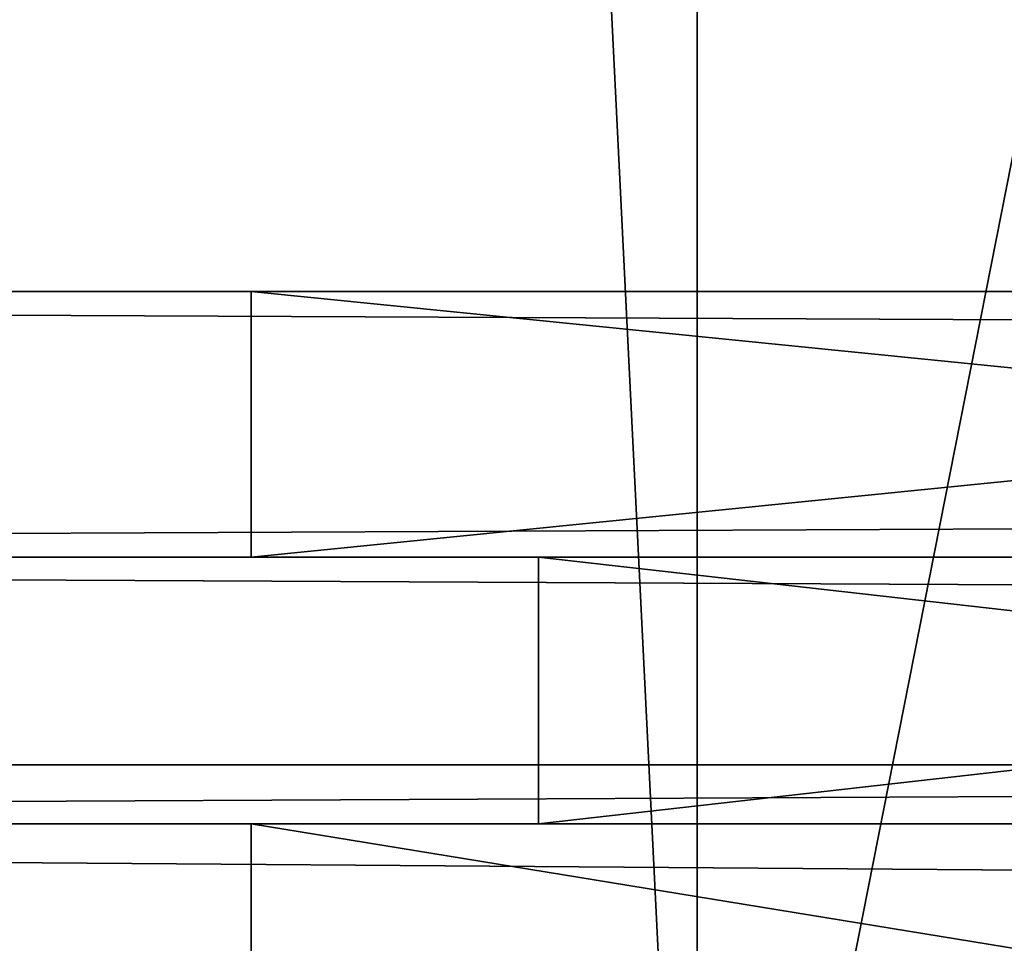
# Model space of a CAD drawing. Extents: x 0 to 35.8, y 0 to 28.5.
# Tile 10 of 89: x 1.88 to 2.138, y 4.107 to 4.349. Entities that reach past the tile are written whole.
import ezdxf

# ---------------------------------------------------------------- set-up
doc = ezdxf.new("R2010")
doc.units = 0
doc.header["$MEASUREMENT"] = 0
doc.layers.get('0').update_dxf_attribs({"color": 13, "linetype": 'CONTINUOUS'})
doc.layers.add('BSH_B36CL80ENS_SYMBOL_2', color=252, linetype='CONTINUOUS')

# ---------------------------------------------------------------- blocks, each defined once
blk = doc.blocks.new('BSH_B36CL81ENG_TRADECAD_DX')
at = {"layer": 'BSH_B36CL80ENS_SYMBOL_2', "color": 0}
for p, q in [((2.0577, 11.9923, 70.8029), (2.0577, 3.8968, 70.8029)), ((2.0577, 11.9923, 70.8029), (2.0577, 3.8968, 70.8029)), ((2.0577, 3.8938, 71.7067), (2.0577, 11.9893, 71.7067)), ((2.0577, 3.8938, 71.7067), (2.0577, 11.9893, 71.7067)), ((15.4068, 4.2778, 38.581), (0.5486, 4.2778, 38.581)), ((0.5486, 4.2778, 70.2622), (15.4068, 4.2778, 70.2622)), ((1.9406, 4.2778, 27.6267), (1.9406, 4.208, 27.6267)), ((2.6346, 4.2778, 27.6267), (1.9406, 4.2778, 27.6267)), ((1.9406, 4.2778, 27.6267), (1.9406, 4.2778, 35.3679)), ((1.9406, 4.2778, 35.3679), (1.9406, 4.208, 35.3679)), ((1.9406, 4.2778, 27.6267), (1.9406, 4.208, 27.6267)), ((1.9406, 4.2778, 35.3679), (1.9406, 4.2778, 36.8247)), ((1.9406, 4.2778, 36.8247), (1.9406, 4.208, 36.8247)), ((1.9406, 4.2778, 35.3679), (1.9406, 4.208, 35.3679)), ((1.9406, 4.2778, 36.8247), (1.9406, 4.2778, 37.5918)), ((1.9406, 4.2778, 37.5918), (1.9406, 4.208, 37.5918)), ((1.9406, 4.2778, 36.8247), (1.9406, 4.208, 36.8247)), ((1.9406, 4.2778, 26.5397), (2.6346, 4.2778, 26.5397)), ((1.9406, 4.208, 26.5397), (1.9406, 4.2778, 26.5397)), ((1.9406, 4.2778, 2.4265), (1.9406, 4.208, 2.4265)), ((2.6346, 4.2778, 2.4265), (1.9406, 4.2778, 2.4265)), ((1.9406, 4.2778, 37.5918), (2.6346, 4.2778, 37.5918)), ((1.9406, 4.2778, 37.5918), (1.9406, 4.208, 37.5918)), ((1.9406, 4.2778, 2.4265), (1.9406, 4.2778, 24.3393)), ((1.9406, 4.2778, 24.3393), (1.9406, 4.208, 24.3393)), ((1.9406, 4.2778, 2.4265), (1.9406, 4.208, 2.4265)), ((1.9406, 4.2778, 24.3393), (1.9406, 4.2778, 25.793)), ((1.9406, 4.2778, 25.793), (1.9406, 4.208, 25.793)), ((1.9406, 4.2778, 24.3393), (1.9406, 4.208, 24.3393)), ((1.9406, 4.2778, 25.793), (1.9406, 4.2778, 26.5397)), ((1.9406, 4.208, 26.5397), (1.9406, 4.2778, 26.5397)), ((1.9406, 4.2778, 25.793), (1.9406, 4.208, 25.793)), ((15.4068, 4.208, 38.581), (0.5486, 4.208, 38.581)), ((15.4068, 4.208, 38.581), (0.5486, 4.208, 38.581)), ((15.4068, 4.208, 70.2622), (0.5486, 4.208, 70.2622)), ((15.4068, 4.208, 70.2622), (0.5486, 4.208, 70.2622)), ((0.624, 4.208, 38.6564), (15.4068, 4.208, 38.6564)), ((0.624, 4.208, 38.6564), (15.4068, 4.208, 38.6564)), ((0.624, 4.208, 70.1868), (15.4068, 4.208, 70.1868)), ((0.624, 4.208, 70.1868), (15.4068, 4.208, 70.1868)), ((1.9406, 4.208, 27.6267), (2.6346, 4.208, 27.6267)), ((2.016, 4.208, 37.5165), (1.9406, 4.208, 37.5918)), ((1.9406, 4.208, 37.5918), (2.6346, 4.208, 37.5918)), ((1.9406, 4.208, 35.3679), (1.9406, 4.208, 27.6267)), ((2.016, 4.208, 37.5165), (1.9406, 4.208, 37.5918)), ((2.016, 4.208, 36.8247), (1.9406, 4.208, 36.8247)), ((1.9406, 4.208, 36.8247), (1.9406, 4.208, 37.5918)), ((1.9406, 4.208, 27.6267), (2.016, 4.208, 27.7021)), ((1.9406, 4.208, 27.6267), (2.6346, 4.208, 27.6267)), ((1.9406, 4.208, 36.8247), (1.9406, 4.208, 35.3679)), ((2.016, 4.208, 35.3679), (1.9406, 4.208, 35.3679)), ((1.9406, 4.208, 36.8247), (1.9406, 4.208, 35.3679)), ((2.016, 4.208, 36.8247), (1.9406, 4.208, 36.8247)), ((1.9406, 4.208, 36.8247), (1.9406, 4.208, 37.5918)), ((1.9406, 4.208, 27.6267), (2.016, 4.208, 27.7021)), ((1.9406, 4.208, 35.3679), (1.9406, 4.208, 27.6267)), ((2.016, 4.208, 35.3679), (1.9406, 4.208, 35.3679)), ((2.6346, 4.208, 26.5397), (1.9406, 4.208, 26.5397)), ((1.9406, 4.208, 2.4265), (2.6346, 4.208, 2.4265)), ((1.9406, 4.208, 26.5397), (2.016, 4.208, 26.4644)), ((2.016, 4.208, 25.793), (1.9406, 4.208, 25.793)), ((1.9406, 4.208, 25.793), (1.9406, 4.208, 26.5397)), ((1.9406, 4.208, 37.5918), (2.6346, 4.208, 37.5918)), ((1.9406, 4.208, 26.5397), (2.016, 4.208, 26.4644)), ((2.6346, 4.208, 26.5397), (1.9406, 4.208, 26.5397)), ((1.9406, 4.208, 24.3393), (1.9406, 4.208, 2.4265)), ((1.9406, 4.208, 2.4265), (2.016, 4.208, 2.5018)), ((1.9406, 4.208, 2.4265), (2.6346, 4.208, 2.4265)), ((1.9406, 4.208, 25.793), (1.9406, 4.208, 24.3393)), ((2.016, 4.208, 24.3393), (1.9406, 4.208, 24.3393)), ((1.9406, 4.208, 25.793), (1.9406, 4.208, 24.3393)), ((2.016, 4.208, 25.793), (1.9406, 4.208, 25.793)), ((1.9406, 4.208, 25.793), (1.9406, 4.208, 26.5397)), ((1.9406, 4.208, 2.4265), (2.016, 4.208, 2.5018)), ((1.9406, 4.208, 24.3393), (1.9406, 4.208, 2.4265)), ((2.016, 4.208, 24.3393), (1.9406, 4.208, 24.3393)), ((2.016, 4.138, 27.7021), (2.016, 4.208, 27.7021)), ((2.016, 4.208, 27.7021), (2.016, 4.208, 35.3679)), ((2.016, 4.208, 35.3679), (2.016, 4.138, 35.3679)), ((2.6346, 4.208, 37.5165), (2.016, 4.208, 37.5165)), ((2.016, 4.138, 27.7021), (2.016, 4.208, 27.7021)), ((2.6346, 4.208, 27.7021), (2.016, 4.208, 27.7021)), ((2.016, 4.208, 37.5165), (2.016, 4.138, 37.5165)), ((2.016, 4.138, 36.8247), (2.016, 4.208, 36.8247)), ((2.016, 4.208, 36.8247), (2.016, 4.208, 37.5165)), ((2.016, 4.208, 36.8247), (2.016, 4.208, 37.5165)), ((2.016, 4.208, 37.5165), (2.016, 4.138, 37.5165)), ((2.6346, 4.208, 37.5165), (2.016, 4.208, 37.5165)), ((2.6346, 4.208, 27.7021), (2.016, 4.208, 27.7021)), ((2.016, 4.208, 36.8247), (2.016, 4.208, 35.3679)), ((2.016, 4.208, 35.3679), (2.016, 4.138, 35.3679)), ((2.016, 4.208, 36.8247), (2.016, 4.208, 35.3679)), ((2.016, 4.138, 36.8247), (2.016, 4.208, 36.8247)), ((2.016, 4.208, 27.7021), (2.016, 4.208, 35.3679)), ((2.016, 4.208, 26.4644), (2.016, 4.208, 25.793)), ((2.016, 4.138, 2.5018), (2.016, 4.208, 2.5018)), ((2.016, 4.208, 2.5018), (2.016, 4.208, 24.3393)), ((2.016, 4.208, 24.3393), (2.016, 4.138, 24.3393)), ((2.6346, 4.208, 26.4644), (2.016, 4.208, 26.4644)), ((2.016, 4.138, 2.5018), (2.016, 4.208, 2.5018)), ((2.6346, 4.208, 2.5018), (2.016, 4.208, 2.5018)), ((2.016, 4.208, 26.4644), (2.016, 4.138, 26.4644)), ((2.016, 4.138, 25.793), (2.016, 4.208, 25.793)), ((2.016, 4.208, 26.4644), (2.016, 4.208, 25.793)), ((2.016, 4.208, 26.4644), (2.016, 4.138, 26.4644)), ((2.6346, 4.208, 26.4644), (2.016, 4.208, 26.4644)), ((2.6346, 4.208, 2.5018), (2.016, 4.208, 2.5018)), ((2.016, 4.208, 25.793), (2.016, 4.208, 24.3393)), ((2.016, 4.208, 24.3393), (2.016, 4.138, 24.3393)), ((2.016, 4.208, 25.793), (2.016, 4.208, 24.3393)), ((2.016, 4.138, 25.793), (2.016, 4.208, 25.793)), ((2.016, 4.208, 2.5018), (2.016, 4.208, 24.3393)), ((0, 4.1535, 71.5539), (35.8406, 4.1535, 71.5539)), ((35.8406, 4.1535, 0.835), (0, 4.1535, 0.835)), ((35.8406, 4.1535, 0.835), (0, 4.1535, 0.835)), ((0, 4.1535, 71.5539), (35.8406, 4.1535, 71.5539)), ((15.4068, 4.138, 70.2622), (0.5486, 4.138, 70.2622)), ((15.4068, 4.138, 38.581), (0.5486, 4.138, 38.581)), ((15.4068, 4.138, 38.581), (0.5486, 4.138, 38.581)), ((15.4068, 4.138, 70.2622), (0.5486, 4.138, 70.2622)), ((0.624, 4.138, 70.1868), (15.4068, 4.138, 70.1868)), ((0.624, 4.138, 38.6564), (15.4068, 4.138, 38.6564)), ((0.624, 4.138, 70.1868), (15.4068, 4.138, 70.1868)), ((0.624, 4.138, 38.6564), (15.4068, 4.138, 38.6564)), ((1.9406, 4.138, 37.5918), (2.016, 4.138, 37.5165)), ((2.6346, 4.138, 37.5918), (1.9406, 4.138, 37.5918)), ((1.9406, 4.138, 37.5918), (1.9406, 4.0247, 37.5918)), ((1.9406, 4.0247, 36.8247), (1.9406, 4.138, 36.8247)), ((1.9406, 4.138, 36.8247), (1.9406, 4.138, 37.5918)), ((1.9406, 4.138, 27.6267), (1.9406, 4.0247, 27.6267)), ((2.6346, 4.138, 27.6267), (1.9406, 4.138, 27.6267)), ((2.016, 4.138, 27.7021), (1.9406, 4.138, 27.6267)), ((2.6346, 4.138, 27.6267), (1.9406, 4.138, 27.6267)), ((2.016, 4.138, 36.8247), (1.9406, 4.138, 36.8247)), ((1.9406, 4.138, 36.8247), (1.9406, 4.138, 35.3679)), ((1.9406, 4.138, 35.3679), (2.016, 4.138, 35.3679)), ((1.9406, 4.138, 37.5918), (2.016, 4.138, 37.5165)), ((1.9406, 4.138, 36.8247), (1.9406, 4.138, 37.5918)), ((2.016, 4.138, 36.8247), (1.9406, 4.138, 36.8247)), ((1.9406, 4.0247, 35.3679), (1.9406, 4.138, 35.3679)), ((1.9406, 4.138, 36.8247), (1.9406, 4.138, 35.3679)), ((1.9406, 4.0247, 36.8247), (1.9406, 4.138, 36.8247)), ((1.9406, 4.138, 37.5918), (1.9406, 4.0247, 37.5918)), ((2.6346, 4.138, 37.5918), (1.9406, 4.138, 37.5918)), ((2.016, 4.138, 27.7021), (1.9406, 4.138, 27.6267)), ((1.9406, 4.138, 35.3679), (2.016, 4.138, 35.3679)), ((1.9406, 4.138, 35.3679), (1.9406, 4.138, 27.6267)), ((1.9406, 4.138, 27.6267), (1.9406, 4.0247, 27.6267)), ((1.9406, 4.138, 35.3679), (1.9406, 4.138, 27.6267)), ((1.9406, 4.0247, 35.3679), (1.9406, 4.138, 35.3679)), ((1.9406, 4.138, 2.4265), (1.9406, 4.0247, 2.4265)), ((2.6346, 4.138, 2.4265), (1.9406, 4.138, 2.4265)), ((1.9406, 4.0247, 26.5397), (1.9406, 4.138, 26.5397)), ((1.9406, 4.138, 26.5397), (2.6346, 4.138, 26.5397)), ((1.9406, 4.138, 2.4265), (2.016, 4.138, 2.5018)), ((2.016, 4.138, 24.3393), (1.9406, 4.138, 24.3393)), ((1.9406, 4.138, 24.3393), (1.9406, 4.138, 2.4265)), ((1.9406, 4.138, 26.5397), (2.016, 4.138, 26.4644)), ((1.9406, 4.138, 26.5397), (2.6346, 4.138, 26.5397)), ((1.9406, 4.0247, 26.5397), (1.9406, 4.138, 26.5397)), ((1.9406, 4.0247, 25.793), (1.9406, 4.138, 25.793)), ((1.9406, 4.138, 25.793), (1.9406, 4.138, 26.5397)), ((1.9406, 4.138, 2.4265), (2.016, 4.138, 2.5018)), ((2.6346, 4.138, 2.4265), (1.9406, 4.138, 2.4265)), ((2.016, 4.138, 25.793), (1.9406, 4.138, 25.793)), ((1.9406, 4.138, 25.793), (1.9406, 4.138, 24.3393)), ((2.016, 4.138, 24.3393), (1.9406, 4.138, 24.3393)), ((1.9406, 4.138, 26.5397), (2.016, 4.138, 26.4644)), ((1.9406, 4.138, 25.793), (1.9406, 4.138, 26.5397)), ((2.016, 4.138, 25.793), (1.9406, 4.138, 25.793)), ((1.9406, 4.0247, 24.3393), (1.9406, 4.138, 24.3393)), ((1.9406, 4.138, 25.793), (1.9406, 4.138, 24.3393)), ((1.9406, 4.0247, 25.793), (1.9406, 4.138, 25.793)), ((1.9406, 4.138, 2.4265), (1.9406, 4.0247, 2.4265)), ((1.9406, 4.138, 24.3393), (1.9406, 4.138, 2.4265)), ((1.9406, 4.0247, 24.3393), (1.9406, 4.138, 24.3393)), ((2.016, 4.138, 35.3679), (2.016, 4.138, 27.7021)), ((2.016, 4.138, 37.5165), (2.6346, 4.138, 37.5165)), ((2.016, 4.138, 27.7021), (2.6346, 4.138, 27.7021)), ((2.016, 4.138, 37.5165), (2.016, 4.138, 36.8247)), ((2.016, 4.138, 37.5165), (2.6346, 4.138, 37.5165)), ((2.016, 4.138, 27.7021), (2.6346, 4.138, 27.7021)), ((2.016, 4.138, 35.3679), (2.016, 4.138, 36.8247)), ((2.016, 4.138, 37.5165), (2.016, 4.138, 36.8247)), ((2.016, 4.138, 35.3679), (2.016, 4.138, 36.8247)), ((2.016, 4.138, 35.3679), (2.016, 4.138, 27.7021)), ((2.016, 4.138, 2.5018), (2.016, 4.138, 24.3393)), ((2.016, 4.138, 2.5018), (2.016, 4.138, 24.3393)), ((2.016, 4.138, 26.4644), (2.6346, 4.138, 26.4644)), ((2.016, 4.138, 2.5018), (2.6346, 4.138, 2.5018)), ((2.016, 4.138, 26.4644), (2.016, 4.138, 25.793)), ((2.016, 4.138, 26.4644), (2.6346, 4.138, 26.4644)), ((2.016, 4.138, 2.5018), (2.6346, 4.138, 2.5018)), ((2.016, 4.138, 24.3393), (2.016, 4.138, 25.793)), ((2.016, 4.138, 26.4644), (2.016, 4.138, 25.793)), ((2.016, 4.138, 24.3393), (2.016, 4.138, 25.793))]:
    blk.add_line(p, q, dxfattribs=at)
at = {"layer": 'BSH_B36CL80ENS_SYMBOL_2', "color": 252}
mesh = blk.add_polyface(dxfattribs=at)
corners = [(35.8406, 4.1535, 0.835), (0, 28.5259, 0.835), (0, 4.1535, 0.835), (35.8406, 28.5259, 0.835)]
mesh.append_faces([[corners[k] for k in face] for face in [(0, 1, 2), (1, 0, 3)]], dxfattribs={"vtx0": -1, "color": 252})
mesh = blk.add_polyface(dxfattribs=at)
corners = [(35.8406, 28.5259, 71.5539), (0, 4.1535, 71.5539), (0, 28.5259, 71.5539), (35.8406, 4.1535, 71.5539)]
mesh.append_faces([[corners[k] for k in face] for face in [(0, 1, 2), (1, 0, 3)]], dxfattribs={"vtx0": -1, "color": 252})
mesh = blk.add_polyface(dxfattribs=at)
corners = [(2.0577, 3.8968, 70.8029), (1.6578, 11.9923, 70.8029), (1.6578, 3.8968, 70.8029), (2.0577, 11.9923, 70.8029)]
mesh.append_faces([[corners[k] for k in face] for face in [(0, 1, 2), (1, 0, 3)]], dxfattribs={"vtx0": -1, "color": 252})
mesh = blk.add_polyface(dxfattribs=at)
corners = [(3.655, 3.8968, 70.8029), (2.0577, 11.9923, 70.8029), (2.0577, 3.8968, 70.8029), (3.655, 11.9923, 70.8029)]
mesh.append_faces([[corners[k] for k in face] for face in [(0, 1, 2), (1, 0, 3)]], dxfattribs={"vtx0": -1, "color": 252})
mesh = blk.add_polyface(dxfattribs=at)
corners = [(2.0577, 11.9893, 71.7067), (1.6578, 3.8938, 71.7067), (1.6578, 11.9893, 71.7067), (2.0577, 3.8938, 71.7067)]
mesh.append_faces([[corners[k] for k in face] for face in [(0, 1, 2), (1, 0, 3)]], dxfattribs={"vtx0": -1, "color": 252})
mesh = blk.add_polyface(dxfattribs=at)
corners = [(3.655, 11.9893, 71.7067), (2.0577, 3.8938, 71.7067), (2.0577, 11.9893, 71.7067), (3.655, 3.8938, 71.7067)]
mesh.append_faces([[corners[k] for k in face] for face in [(0, 1, 2), (1, 0, 3)]], dxfattribs={"vtx0": -1, "color": 252})
mesh = blk.add_polyface(dxfattribs=at)
corners = [(15.4068, 4.208, 38.581), (0.5486, 4.2778, 38.581), (0.5486, 4.208, 38.581), (15.4068, 4.2778, 38.581)]
mesh.append_faces([[corners[k] for k in face] for face in [(0, 1, 2), (1, 0, 3)]], dxfattribs={"vtx0": -1, "color": 252})
mesh = blk.add_polyface(dxfattribs=at)
corners = [(15.4068, 4.2778, 70.2622), (0.5486, 4.208, 70.2622), (0.5486, 4.2778, 70.2622), (15.4068, 4.208, 70.2622)]
mesh.append_faces([[corners[k] for k in face] for face in [(0, 1, 2), (1, 0, 3)]], dxfattribs={"vtx0": -1, "color": 252})
mesh = blk.add_polyface(dxfattribs=at)
corners = [(2.6346, 4.208, 27.6267), (1.9406, 4.2778, 27.6267), (1.9406, 4.208, 27.6267), (2.6346, 4.2778, 27.6267)]
mesh.append_faces([[corners[k] for k in face] for face in [(0, 1, 2), (1, 0, 3)]], dxfattribs={"vtx0": -1, "color": 252})
mesh = blk.add_polyface(dxfattribs=at)
corners = [(1.9406, 4.2778, 27.6267), (1.9406, 4.208, 35.3679), (1.9406, 4.208, 27.6267), (1.9406, 4.2778, 35.3679)]
mesh.append_faces([[corners[k] for k in face] for face in [(0, 1, 2), (1, 0, 3)]], dxfattribs={"vtx0": -1, "color": 252})
mesh = blk.add_polyface(dxfattribs=at)
corners = [(1.9406, 4.2778, 35.3679), (1.9406, 4.208, 36.8247), (1.9406, 4.208, 35.3679), (1.9406, 4.2778, 36.8247)]
mesh.append_faces([[corners[k] for k in face] for face in [(0, 1, 2), (1, 0, 3)]], dxfattribs={"vtx0": -1, "color": 252})
mesh = blk.add_polyface(dxfattribs=at)
corners = [(1.9406, 4.2778, 36.8247), (1.9406, 4.208, 37.5918), (1.9406, 4.208, 36.8247), (1.9406, 4.2778, 37.5918)]
mesh.append_faces([[corners[k] for k in face] for face in [(0, 1, 2), (1, 0, 3)]], dxfattribs={"vtx0": -1, "color": 252})
mesh = blk.add_polyface(dxfattribs=at)
corners = [(2.6346, 4.2778, 26.5397), (1.9406, 4.208, 26.5397), (1.9406, 4.2778, 26.5397), (2.6346, 4.208, 26.5397)]
mesh.append_faces([[corners[k] for k in face] for face in [(0, 1, 2), (1, 0, 3)]], dxfattribs={"vtx0": -1, "color": 252})
mesh = blk.add_polyface(dxfattribs=at)
corners = [(2.6346, 4.208, 2.4265), (1.9406, 4.2778, 2.4265), (1.9406, 4.208, 2.4265), (2.6346, 4.2778, 2.4265)]
mesh.append_faces([[corners[k] for k in face] for face in [(0, 1, 2), (1, 0, 3)]], dxfattribs={"vtx0": -1, "color": 252})
mesh = blk.add_polyface(dxfattribs=at)
corners = [(2.6346, 4.2778, 37.5918), (1.9406, 4.208, 37.5918), (1.9406, 4.2778, 37.5918), (2.6346, 4.208, 37.5918)]
mesh.append_faces([[corners[k] for k in face] for face in [(0, 1, 2), (1, 0, 3)]], dxfattribs={"vtx0": -1, "color": 252})
mesh = blk.add_polyface(dxfattribs=at)
corners = [(1.9406, 4.2778, 2.4265), (1.9406, 4.208, 24.3393), (1.9406, 4.208, 2.4265), (1.9406, 4.2778, 24.3393)]
mesh.append_faces([[corners[k] for k in face] for face in [(0, 1, 2), (1, 0, 3)]], dxfattribs={"vtx0": -1, "color": 252})
mesh = blk.add_polyface(dxfattribs=at)
corners = [(1.9406, 4.2778, 24.3393), (1.9406, 4.208, 25.793), (1.9406, 4.208, 24.3393), (1.9406, 4.2778, 25.793)]
mesh.append_faces([[corners[k] for k in face] for face in [(0, 1, 2), (1, 0, 3)]], dxfattribs={"vtx0": -1, "color": 252})
mesh = blk.add_polyface(dxfattribs=at)
corners = [(1.9406, 4.2778, 25.793), (1.9406, 4.208, 26.5397), (1.9406, 4.208, 25.793), (1.9406, 4.2778, 26.5397)]
mesh.append_faces([[corners[k] for k in face] for face in [(0, 1, 2), (1, 0, 3)]], dxfattribs={"vtx0": -1, "color": 252})
mesh = blk.add_polyface(dxfattribs=at)
corners = [(0.624, 4.208, 38.6564), (15.4068, 4.208, 38.581), (0.5486, 4.208, 38.581), (15.4068, 4.208, 38.6564)]
mesh.append_faces([[corners[k] for k in face] for face in [(0, 1, 2), (1, 0, 3)]], dxfattribs={"vtx0": -1, "color": 252})
mesh = blk.add_polyface(dxfattribs=at)
corners = [(0.5486, 4.208, 70.2622), (15.4068, 4.208, 70.1868), (0.624, 4.208, 70.1868), (15.4068, 4.208, 70.2622)]
mesh.append_faces([[corners[k] for k in face] for face in [(0, 1, 2), (1, 0, 3)]], dxfattribs={"vtx0": -1, "color": 252})
mesh = blk.add_polyface(dxfattribs=at)
corners = [(15.4068, 4.138, 38.6564), (0.624, 4.208, 38.6564), (0.624, 4.138, 38.6564), (15.4068, 4.208, 38.6564)]
mesh.append_faces([[corners[k] for k in face] for face in [(0, 1, 2), (1, 0, 3)]], dxfattribs={"vtx0": -1, "color": 252})
mesh = blk.add_polyface(dxfattribs=at)
corners = [(15.4068, 4.208, 70.1868), (0.624, 4.138, 70.1868), (0.624, 4.208, 70.1868), (15.4068, 4.138, 70.1868)]
mesh.append_faces([[corners[k] for k in face] for face in [(0, 1, 2), (1, 0, 3)]], dxfattribs={"vtx0": -1, "color": 252})
mesh = blk.add_polyface(dxfattribs=at)
corners = [(1.9406, 4.208, 37.5918), (2.6346, 4.208, 37.5165), (2.016, 4.208, 37.5165), (2.6346, 4.208, 37.5918)]
mesh.append_faces([[corners[k] for k in face] for face in [(0, 1, 2), (1, 0, 3)]], dxfattribs={"vtx0": -1, "color": 252})
mesh = blk.add_polyface(dxfattribs=at)
corners = [(1.9406, 4.208, 37.5918), (2.016, 4.208, 36.8247), (1.9406, 4.208, 36.8247), (2.016, 4.208, 37.5165)]
mesh.append_faces([[corners[k] for k in face] for face in [(0, 1, 2), (1, 0, 3)]], dxfattribs={"vtx0": -1, "color": 252})
mesh = blk.add_polyface(dxfattribs=at)
corners = [(2.016, 4.208, 27.7021), (2.6346, 4.208, 27.6267), (1.9406, 4.208, 27.6267), (2.6346, 4.208, 27.7021)]
mesh.append_faces([[corners[k] for k in face] for face in [(0, 1, 2), (1, 0, 3)]], dxfattribs={"vtx0": -1, "color": 252})
mesh = blk.add_polyface(dxfattribs=at)
corners = [(1.9406, 4.208, 36.8247), (2.016, 4.208, 35.3679), (1.9406, 4.208, 35.3679), (2.016, 4.208, 36.8247)]
mesh.append_faces([[corners[k] for k in face] for face in [(0, 1, 2), (1, 0, 3)]], dxfattribs={"vtx0": -1, "color": 252})
mesh = blk.add_polyface(dxfattribs=at)
corners = [(1.9406, 4.208, 35.3679), (2.016, 4.208, 27.7021), (1.9406, 4.208, 27.6267), (2.016, 4.208, 35.3679)]
mesh.append_faces([[corners[k] for k in face] for face in [(0, 1, 2), (1, 0, 3)]], dxfattribs={"vtx0": -1, "color": 252})
mesh = blk.add_polyface(dxfattribs=at)
corners = [(1.9406, 4.208, 26.5397), (2.016, 4.208, 25.793), (1.9406, 4.208, 25.793), (2.016, 4.208, 26.4644)]
mesh.append_faces([[corners[k] for k in face] for face in [(0, 1, 2), (1, 0, 3)]], dxfattribs={"vtx0": -1, "color": 252})
mesh = blk.add_polyface(dxfattribs=at)
corners = [(1.9406, 4.208, 26.5397), (2.6346, 4.208, 26.4644), (2.016, 4.208, 26.4644), (2.6346, 4.208, 26.5397)]
mesh.append_faces([[corners[k] for k in face] for face in [(0, 1, 2), (1, 0, 3)]], dxfattribs={"vtx0": -1, "color": 252})
mesh = blk.add_polyface(dxfattribs=at)
corners = [(2.016, 4.208, 2.5018), (2.6346, 4.208, 2.4265), (1.9406, 4.208, 2.4265), (2.6346, 4.208, 2.5018)]
mesh.append_faces([[corners[k] for k in face] for face in [(0, 1, 2), (1, 0, 3)]], dxfattribs={"vtx0": -1, "color": 252})
mesh = blk.add_polyface(dxfattribs=at)
corners = [(1.9406, 4.208, 25.793), (2.016, 4.208, 24.3393), (1.9406, 4.208, 24.3393), (2.016, 4.208, 25.793)]
mesh.append_faces([[corners[k] for k in face] for face in [(0, 1, 2), (1, 0, 3)]], dxfattribs={"vtx0": -1, "color": 252})
mesh = blk.add_polyface(dxfattribs=at)
corners = [(1.9406, 4.208, 24.3393), (2.016, 4.208, 2.5018), (1.9406, 4.208, 2.4265), (2.016, 4.208, 24.3393)]
mesh.append_faces([[corners[k] for k in face] for face in [(0, 1, 2), (1, 0, 3)]], dxfattribs={"vtx0": -1, "color": 252})
mesh = blk.add_polyface(dxfattribs=at)
corners = [(2.016, 4.208, 27.7021), (2.016, 4.138, 35.3679), (2.016, 4.138, 27.7021), (2.016, 4.208, 35.3679)]
mesh.append_faces([[corners[k] for k in face] for face in [(0, 1, 2), (1, 0, 3)]], dxfattribs={"vtx0": -1, "color": 252})
mesh = blk.add_polyface(dxfattribs=at)
corners = [(2.6346, 4.138, 27.7021), (2.016, 4.208, 27.7021), (2.016, 4.138, 27.7021), (2.6346, 4.208, 27.7021)]
mesh.append_faces([[corners[k] for k in face] for face in [(0, 1, 2), (1, 0, 3)]], dxfattribs={"vtx0": -1, "color": 252})
mesh = blk.add_polyface(dxfattribs=at)
corners = [(2.016, 4.208, 36.8247), (2.016, 4.138, 37.5165), (2.016, 4.138, 36.8247), (2.016, 4.208, 37.5165)]
mesh.append_faces([[corners[k] for k in face] for face in [(0, 1, 2), (1, 0, 3)]], dxfattribs={"vtx0": -1, "color": 252})
mesh = blk.add_polyface(dxfattribs=at)
corners = [(2.6346, 4.208, 37.5165), (2.016, 4.138, 37.5165), (2.016, 4.208, 37.5165), (2.6346, 4.138, 37.5165)]
mesh.append_faces([[corners[k] for k in face] for face in [(0, 1, 2), (1, 0, 3)]], dxfattribs={"vtx0": -1, "color": 252})
mesh = blk.add_polyface(dxfattribs=at)
corners = [(2.016, 4.208, 35.3679), (2.016, 4.138, 36.8247), (2.016, 4.138, 35.3679), (2.016, 4.208, 36.8247)]
mesh.append_faces([[corners[k] for k in face] for face in [(0, 1, 2), (1, 0, 3)]], dxfattribs={"vtx0": -1, "color": 252})
mesh = blk.add_polyface(dxfattribs=at)
corners = [(2.016, 4.208, 2.5018), (2.016, 4.138, 24.3393), (2.016, 4.138, 2.5018), (2.016, 4.208, 24.3393)]
mesh.append_faces([[corners[k] for k in face] for face in [(0, 1, 2), (1, 0, 3)]], dxfattribs={"vtx0": -1, "color": 252})
mesh = blk.add_polyface(dxfattribs=at)
corners = [(2.6346, 4.138, 2.5018), (2.016, 4.208, 2.5018), (2.016, 4.138, 2.5018), (2.6346, 4.208, 2.5018)]
mesh.append_faces([[corners[k] for k in face] for face in [(0, 1, 2), (1, 0, 3)]], dxfattribs={"vtx0": -1, "color": 252})
mesh = blk.add_polyface(dxfattribs=at)
corners = [(2.016, 4.208, 25.793), (2.016, 4.138, 26.4644), (2.016, 4.138, 25.793), (2.016, 4.208, 26.4644)]
mesh.append_faces([[corners[k] for k in face] for face in [(0, 1, 2), (1, 0, 3)]], dxfattribs={"vtx0": -1, "color": 252})
mesh = blk.add_polyface(dxfattribs=at)
corners = [(2.6346, 4.208, 26.4644), (2.016, 4.138, 26.4644), (2.016, 4.208, 26.4644), (2.6346, 4.138, 26.4644)]
mesh.append_faces([[corners[k] for k in face] for face in [(0, 1, 2), (1, 0, 3)]], dxfattribs={"vtx0": -1, "color": 252})
mesh = blk.add_polyface(dxfattribs=at)
corners = [(2.016, 4.208, 24.3393), (2.016, 4.138, 25.793), (2.016, 4.138, 24.3393), (2.016, 4.208, 25.793)]
mesh.append_faces([[corners[k] for k in face] for face in [(0, 1, 2), (1, 0, 3)]], dxfattribs={"vtx0": -1, "color": 252})
mesh = blk.add_polyface(dxfattribs=at)
corners = [(0, 4.1535, 71.5539), (35.8406, 4.1535, 0.835), (0, 4.1535, 0.835), (35.8406, 4.1535, 71.5539)]
mesh.append_faces([[corners[k] for k in face] for face in [(0, 1, 2), (1, 0, 3)]], dxfattribs={"vtx0": -1, "color": 252})
mesh = blk.add_polyface(dxfattribs=at)
corners = [(15.4068, 4.138, 70.2622), (0.624, 4.138, 70.1868), (15.4068, 4.138, 70.1868), (0.5486, 4.138, 70.2622)]
mesh.append_faces([[corners[k] for k in face] for face in [(0, 1, 2), (1, 0, 3)]], dxfattribs={"vtx0": -1, "color": 252})
mesh = blk.add_polyface(dxfattribs=at)
corners = [(15.4068, 4.0247, 38.581), (0.5486, 4.138, 38.581), (0.5486, 4.0247, 38.581), (15.4068, 4.138, 38.581)]
mesh.append_faces([[corners[k] for k in face] for face in [(0, 1, 2), (1, 0, 3)]], dxfattribs={"vtx0": -1, "color": 252})
mesh = blk.add_polyface(dxfattribs=at)
corners = [(15.4068, 4.138, 38.6564), (0.5486, 4.138, 38.581), (15.4068, 4.138, 38.581), (0.624, 4.138, 38.6564)]
mesh.append_faces([[corners[k] for k in face] for face in [(0, 1, 2), (1, 0, 3)]], dxfattribs={"vtx0": -1, "color": 252})
mesh = blk.add_polyface(dxfattribs=at)
corners = [(15.4068, 4.138, 70.2622), (0.5486, 4.0247, 70.2622), (0.5486, 4.138, 70.2622), (15.4068, 4.0247, 70.2622)]
mesh.append_faces([[corners[k] for k in face] for face in [(0, 1, 2), (1, 0, 3)]], dxfattribs={"vtx0": -1, "color": 252})
mesh = blk.add_polyface(dxfattribs=at)
corners = [(2.6346, 4.138, 37.5918), (2.016, 4.138, 37.5165), (2.6346, 4.138, 37.5165), (1.9406, 4.138, 37.5918)]
mesh.append_faces([[corners[k] for k in face] for face in [(0, 1, 2), (1, 0, 3)]], dxfattribs={"vtx0": -1, "color": 252})
mesh = blk.add_polyface(dxfattribs=at)
corners = [(1.9406, 4.138, 36.8247), (1.9406, 4.0247, 37.5918), (1.9406, 4.0247, 36.8247), (1.9406, 4.138, 37.5918)]
mesh.append_faces([[corners[k] for k in face] for face in [(0, 1, 2), (1, 0, 3)]], dxfattribs={"vtx0": -1, "color": 252})
mesh = blk.add_polyface(dxfattribs=at)
corners = [(2.6346, 4.0247, 27.6267), (1.9406, 4.138, 27.6267), (1.9406, 4.0247, 27.6267), (2.6346, 4.138, 27.6267)]
mesh.append_faces([[corners[k] for k in face] for face in [(0, 1, 2), (1, 0, 3)]], dxfattribs={"vtx0": -1, "color": 252})
mesh = blk.add_polyface(dxfattribs=at)
corners = [(2.6346, 4.138, 27.7021), (1.9406, 4.138, 27.6267), (2.6346, 4.138, 27.6267), (2.016, 4.138, 27.7021)]
mesh.append_faces([[corners[k] for k in face] for face in [(0, 1, 2), (1, 0, 3)]], dxfattribs={"vtx0": -1, "color": 252})
mesh = blk.add_polyface(dxfattribs=at)
corners = [(2.016, 4.138, 36.8247), (1.9406, 4.138, 35.3679), (2.016, 4.138, 35.3679), (1.9406, 4.138, 36.8247)]
mesh.append_faces([[corners[k] for k in face] for face in [(0, 1, 2), (1, 0, 3)]], dxfattribs={"vtx0": -1, "color": 252})
mesh = blk.add_polyface(dxfattribs=at)
corners = [(2.016, 4.138, 37.5165), (1.9406, 4.138, 36.8247), (2.016, 4.138, 36.8247), (1.9406, 4.138, 37.5918)]
mesh.append_faces([[corners[k] for k in face] for face in [(0, 1, 2), (1, 0, 3)]], dxfattribs={"vtx0": -1, "color": 252})
mesh = blk.add_polyface(dxfattribs=at)
corners = [(1.9406, 4.138, 35.3679), (1.9406, 4.0247, 36.8247), (1.9406, 4.0247, 35.3679), (1.9406, 4.138, 36.8247)]
mesh.append_faces([[corners[k] for k in face] for face in [(0, 1, 2), (1, 0, 3)]], dxfattribs={"vtx0": -1, "color": 252})
mesh = blk.add_polyface(dxfattribs=at)
corners = [(2.6346, 4.138, 37.5918), (1.9406, 4.0247, 37.5918), (1.9406, 4.138, 37.5918), (2.6346, 4.0247, 37.5918)]
mesh.append_faces([[corners[k] for k in face] for face in [(0, 1, 2), (1, 0, 3)]], dxfattribs={"vtx0": -1, "color": 252})
mesh = blk.add_polyface(dxfattribs=at)
corners = [(2.016, 4.138, 27.7021), (1.9406, 4.138, 35.3679), (1.9406, 4.138, 27.6267), (2.016, 4.138, 35.3679)]
mesh.append_faces([[corners[k] for k in face] for face in [(0, 1, 2), (1, 0, 3)]], dxfattribs={"vtx0": -1, "color": 252})
mesh = blk.add_polyface(dxfattribs=at)
corners = [(1.9406, 4.138, 27.6267), (1.9406, 4.0247, 35.3679), (1.9406, 4.0247, 27.6267), (1.9406, 4.138, 35.3679)]
mesh.append_faces([[corners[k] for k in face] for face in [(0, 1, 2), (1, 0, 3)]], dxfattribs={"vtx0": -1, "color": 252})
mesh = blk.add_polyface(dxfattribs=at)
corners = [(2.6346, 4.0247, 2.4265), (1.9406, 4.138, 2.4265), (1.9406, 4.0247, 2.4265), (2.6346, 4.138, 2.4265)]
mesh.append_faces([[corners[k] for k in face] for face in [(0, 1, 2), (1, 0, 3)]], dxfattribs={"vtx0": -1, "color": 252})
mesh = blk.add_polyface(dxfattribs=at)
corners = [(2.6346, 4.138, 26.5397), (1.9406, 4.0247, 26.5397), (1.9406, 4.138, 26.5397), (2.6346, 4.0247, 26.5397)]
mesh.append_faces([[corners[k] for k in face] for face in [(0, 1, 2), (1, 0, 3)]], dxfattribs={"vtx0": -1, "color": 252})
mesh = blk.add_polyface(dxfattribs=at)
corners = [(2.016, 4.138, 2.5018), (1.9406, 4.138, 24.3393), (1.9406, 4.138, 2.4265), (2.016, 4.138, 24.3393)]
mesh.append_faces([[corners[k] for k in face] for face in [(0, 1, 2), (1, 0, 3)]], dxfattribs={"vtx0": -1, "color": 252})
mesh = blk.add_polyface(dxfattribs=at)
corners = [(2.6346, 4.138, 26.5397), (2.016, 4.138, 26.4644), (2.6346, 4.138, 26.4644), (1.9406, 4.138, 26.5397)]
mesh.append_faces([[corners[k] for k in face] for face in [(0, 1, 2), (1, 0, 3)]], dxfattribs={"vtx0": -1, "color": 252})
mesh = blk.add_polyface(dxfattribs=at)
corners = [(1.9406, 4.138, 25.793), (1.9406, 4.0247, 26.5397), (1.9406, 4.0247, 25.793), (1.9406, 4.138, 26.5397)]
mesh.append_faces([[corners[k] for k in face] for face in [(0, 1, 2), (1, 0, 3)]], dxfattribs={"vtx0": -1, "color": 252})
mesh = blk.add_polyface(dxfattribs=at)
corners = [(2.6346, 4.138, 2.5018), (1.9406, 4.138, 2.4265), (2.6346, 4.138, 2.4265), (2.016, 4.138, 2.5018)]
mesh.append_faces([[corners[k] for k in face] for face in [(0, 1, 2), (1, 0, 3)]], dxfattribs={"vtx0": -1, "color": 252})
mesh = blk.add_polyface(dxfattribs=at)
corners = [(2.016, 4.138, 25.793), (1.9406, 4.138, 24.3393), (2.016, 4.138, 24.3393), (1.9406, 4.138, 25.793)]
mesh.append_faces([[corners[k] for k in face] for face in [(0, 1, 2), (1, 0, 3)]], dxfattribs={"vtx0": -1, "color": 252})
mesh = blk.add_polyface(dxfattribs=at)
corners = [(2.016, 4.138, 26.4644), (1.9406, 4.138, 25.793), (2.016, 4.138, 25.793), (1.9406, 4.138, 26.5397)]
mesh.append_faces([[corners[k] for k in face] for face in [(0, 1, 2), (1, 0, 3)]], dxfattribs={"vtx0": -1, "color": 252})
mesh = blk.add_polyface(dxfattribs=at)
corners = [(1.9406, 4.138, 24.3393), (1.9406, 4.0247, 25.793), (1.9406, 4.0247, 24.3393), (1.9406, 4.138, 25.793)]
mesh.append_faces([[corners[k] for k in face] for face in [(0, 1, 2), (1, 0, 3)]], dxfattribs={"vtx0": -1, "color": 252})
mesh = blk.add_polyface(dxfattribs=at)
corners = [(1.9406, 4.138, 2.4265), (1.9406, 4.0247, 24.3393), (1.9406, 4.0247, 2.4265), (1.9406, 4.138, 24.3393)]
mesh.append_faces([[corners[k] for k in face] for face in [(0, 1, 2), (1, 0, 3)]], dxfattribs={"vtx0": -1, "color": 252})

msp = doc.modelspace()

# ---------------------------------------------------------------- block references
at = {"color": 0}
msp.add_blockref('BSH_B36CL81ENG_TRADECAD_DX', (0, 0), dxfattribs=at)

doc.saveas('drawing.dxf')
